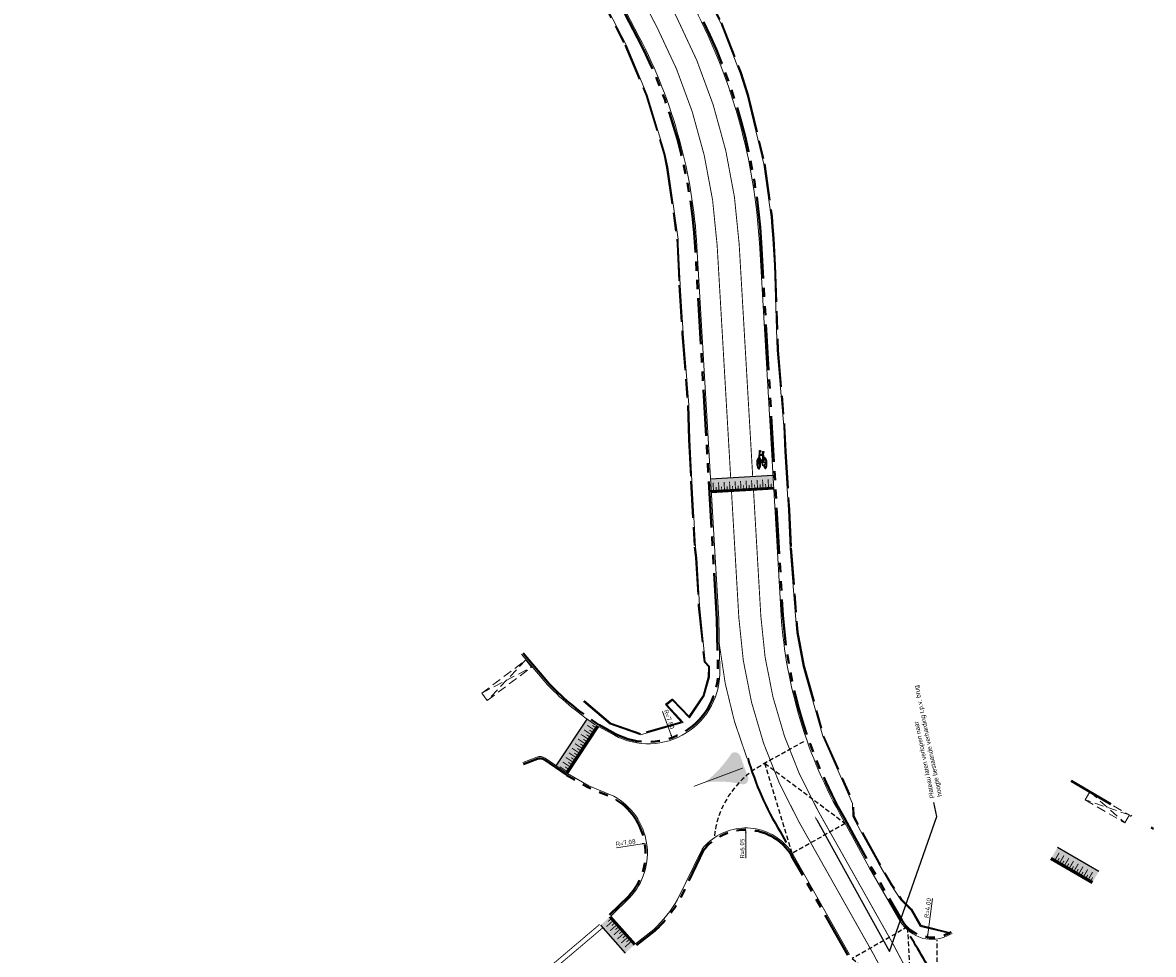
# Model space of a CAD drawing. Header units: metres. Extents: x -5 to 205656, y -9 to 393038.
# Tile 14 of 29: x 203615 to 203738, y 391221 to 391322. Entities that reach past the tile are written whole.
import ezdxf
from ezdxf import colors
from ezdxf.entities.mleader import LeaderData, LeaderLine
from ezdxf.math import Vec2, Vec3

# ---------------------------------------------------------------- set-up
doc = ezdxf.new("R2010")
doc.units = ezdxf.units.M
for name, pattern in [('DASHDOT', [1, 0.5, -0.25, 0, -0.25]), ('DASHED', [0.75, 0.5, -0.25]), ('DASHED2', [0.375, 0.25, -0.125]), ('VH-OPSLUITBAND_100X200', [16, 8, -2, 4, -2]), ('VH-TROTTOIRBAND_180-200', [20, 10, -2, 2, -2, 2, -2]), ('VW-1-1_STREEP', [2, 1, -1]), ('ZZ-AFBREEK-SO', [7, 4, -1, 1, -1])]:
    doc.linetypes.add(name, pattern=pattern)
for name, color, linetype, lineweight in [('Freesvakken_nle', 7, 'DASHED', 20), ('N-WE-VH-KANTOPSLUITING_MOLGOOT', 253, 'Continuous', 15), ('N-WE-VH-KANTOPSLUITING_OPSLUITBAND_100X200-G', 7, 'VH-OPSLUITBAND_100X200', 30), ('N-WE-VH-KANTOPSLUITING_TROTTOIRBAND_180 200-G', 6, 'VH-TROTTOIRBAND_180-200', 40), ('N-WE-VH-KANTOPSLUITING_VOORKANTBAND-G', 7, 'Continuous', 15), ('N-WE-VW-MARKERING_DWARS_DRIEHOEK_5050-G', 255, 'VW-HAAIETAND50-L-N', 35), ('N-WE-VW-MARKERING_LANGS_STREEP_11-G', 255, 'VW-1-1_STREEP', 13), ('N-WE-VW-MARKERING_SYMBOOL-S', 255, 'Continuous', 25), ('X-XX-AL-AANKLEDING-T25', 7, 'Continuous', 25), ('X-XX-AL-AANPIJLING-M', 7, 'Continuous', 18), ('X-XX-AL-AFBREEKLIJN-G', 7, 'ZZ-AFBREEK-SO', 40)]:
    doc.layers.add(name, color=color, linetype=linetype, lineweight=lineweight)
for name, color, linetype in [('N-WE-VERHARDING_HOOGTEVERSCHIL-G', 7, 'DASHED2'), ('N-WE-VH-PLATEAU-G', 7, 'Continuous'), ('N-WE-VW-MARKERING_LANGS_STREEP-G', 255, 'Continuous'), ('N-WE-VW-MARKERING_PUNTSTUK', 255, 'Continuous')]:
    doc.layers.add(name, color=color, linetype=linetype)
doc.styles.add('NLCS-ISO-M200-T25', font='NLCS-ISO.ttf', dxfattribs={"height": 0.5})
doc.styles.add('NLCS_ISO', font='arial.ttf')
doc.linetypes.add('VW-HAAIETAND50-L-N', pattern='A,0,-0.5,[150,NLCS.SHX,S=1,R=0,X=-0.625,Y=-0.25],-0.5', length=1)
doc.dimstyles.new('NLCS-M200-T25-PIJL_L3_H2', dxfattribs={"dimscale": 0.2, "dimtxt": 2.5, "dimasz": 2.5, "dimexe": 2, "dimexo": 2, "dimgap": 0.7, "dimtad": 1, "dimdec": 3, "dimzin": 0, "dimdsep": 46, "dimtxsty": 'NLCS-ISO-M200-T25', "dimcen": 0, "dimdle": 2, "dimclrd": 256, "dimclre": 256, "dimclrt": 256, "dimazin": 0, "dimtfac": 1, "dimtdec": 3, "dimtofl": 0, "dimtmove": 0, "dimatfit": 3, "dimfxl": 2, "dimfxlon": 1, "dimtfillclr": 256, "dimtolj": 1, "dimtzin": 0, "dimlwd": -1, "dimlwe": -1, "dimarcsym": 0})

# ---------------------------------------------------------------- blocks, each defined once
blk = doc.blocks.new('*U207')
at = {"layer": 'N-WE-VH-PLATEAU-G', "transparency": 33554687}
h = blk.add_hatch(color=251, dxfattribs=at)
h.dxf.hatch_style = 1
h.paths.add_polyline_path([(5.202863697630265, -0.4999999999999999), (5.202863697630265, 0.7999999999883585), (0, 0.7999999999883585), (0, -0.4999999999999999)])
at = {"layer": 'N-WE-VH-PLATEAU-G', "color": 7, "true_color": 0xffffff}
for points, const_width in [([(0, 0.8999999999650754), (5.202863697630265, 0.8999999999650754)], 0.2), ([(0.25, 0.3999999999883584), (0.25, 0.7999999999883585)], 0.1), ([(0.5500000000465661, -0.1000000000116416), (0.5500000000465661, 0.7999999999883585)], 0.1), ([(0.85, 0.3999999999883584), (0.85, 0.7999999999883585)], 0.1), ([(1.150000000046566, -0.1000000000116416), (1.150000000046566, 0.7999999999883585)], 0.1), ([(1.45, 0.3999999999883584), (1.45, 0.7999999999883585)], 0.1), ([(1.750000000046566, -0.1000000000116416), (1.750000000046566, 0.7999999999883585)], 0.1), ([(2.05, 0.3999999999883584), (2.05, 0.7999999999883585)], 0.1), ([(2.350000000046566, -0.1000000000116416), (2.350000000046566, 0.7999999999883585)], 0.1), ([(2.65, 0.3999999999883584), (2.65, 0.7999999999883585)], 0.1), ([(2.950000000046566, -0.1000000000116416), (2.950000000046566, 0.7999999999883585)], 0.1), ([(3.25, 0.3999999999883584), (3.25, 0.7999999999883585)], 0.1), ([(3.550000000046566, -0.1000000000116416), (3.550000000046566, 0.7999999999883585)], 0.1), ([(3.85, 0.3999999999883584), (3.85, 0.7999999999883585)], 0.1), ([(4.150000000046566, -0.1000000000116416), (4.150000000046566, 0.7999999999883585)], 0.1), ([(4.45, 0.3999999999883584), (4.45, 0.7999999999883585)], 0.1), ([(4.750000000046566, -0.1000000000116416), (4.750000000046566, 0.7999999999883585)], 0.1)]:
    blk.add_lwpolyline(points, dxfattribs=dict(at, const_width=const_width))
at = {"layer": 'N-WE-VH-PLATEAU-G'}
for points in [[(0, 1), (5.202863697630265, 1)], [(-5.551115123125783e-17, -0.4999999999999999), (5.202863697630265, -0.4999999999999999)]]:
    blk.add_lwpolyline(points, dxfattribs=at)
at = {"layer": 'N-WE-VH-PLATEAU-G', "color": 7, "true_color": 0xffffff}
blk.add_lwpolyline([(0, 0.7999999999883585), (5.202863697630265, 0.7999999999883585)], dxfattribs=at)
blk = doc.blocks.new('*U217')
at = {"layer": 'N-WE-VH-PLATEAU-G', "transparency": 33554687}
h = blk.add_hatch(color=251, dxfattribs=at)
h.dxf.hatch_style = 1
h.paths.add_polyline_path([(6.799999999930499, -0.4999999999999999), (6.799999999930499, 0.7999999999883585), (0, 0.7999999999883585), (0, -0.4999999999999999)])
at = {"layer": 'N-WE-VH-PLATEAU-G', "color": 7, "true_color": 0xffffff}
for points, const_width in [([(0, 0.8999999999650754), (6.799999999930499, 0.8999999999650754)], 0.2), ([(0.25, 0.3999999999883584), (0.25, 0.7999999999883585)], 0.1), ([(0.5500000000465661, -0.1000000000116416), (0.5500000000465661, 0.7999999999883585)], 0.1), ([(0.85, 0.3999999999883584), (0.85, 0.7999999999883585)], 0.1), ([(1.150000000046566, -0.1000000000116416), (1.150000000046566, 0.7999999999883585)], 0.1), ([(1.45, 0.3999999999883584), (1.45, 0.7999999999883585)], 0.1), ([(1.750000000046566, -0.1000000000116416), (1.750000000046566, 0.7999999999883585)], 0.1), ([(2.05, 0.3999999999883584), (2.05, 0.7999999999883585)], 0.1), ([(2.350000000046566, -0.1000000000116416), (2.350000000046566, 0.7999999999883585)], 0.1), ([(2.65, 0.3999999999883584), (2.65, 0.7999999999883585)], 0.1), ([(2.950000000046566, -0.1000000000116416), (2.950000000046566, 0.7999999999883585)], 0.1), ([(3.25, 0.3999999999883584), (3.25, 0.7999999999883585)], 0.1), ([(3.550000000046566, -0.1000000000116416), (3.550000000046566, 0.7999999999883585)], 0.1), ([(3.85, 0.3999999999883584), (3.85, 0.7999999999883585)], 0.1), ([(4.150000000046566, -0.1000000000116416), (4.150000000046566, 0.7999999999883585)], 0.1), ([(4.45, 0.3999999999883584), (4.45, 0.7999999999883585)], 0.1), ([(4.750000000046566, -0.1000000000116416), (4.750000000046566, 0.7999999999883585)], 0.1), ([(5.05, 0.3999999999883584), (5.05, 0.7999999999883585)], 0.1), ([(5.350000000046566, -0.1000000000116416), (5.350000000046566, 0.7999999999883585)], 0.1), ([(5.649999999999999, 0.3999999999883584), (5.649999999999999, 0.7999999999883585)], 0.1), ([(5.950000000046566, -0.1000000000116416), (5.950000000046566, 0.7999999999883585)], 0.1), ([(6.25, 0.3999999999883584), (6.25, 0.7999999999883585)], 0.1), ([(6.550000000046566, -0.1000000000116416), (6.550000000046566, 0.7999999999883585)], 0.1)]:
    blk.add_lwpolyline(points, dxfattribs=dict(at, const_width=const_width))
at = {"layer": 'N-WE-VH-PLATEAU-G'}
for points in [[(0, 1), (6.799999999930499, 1)], [(-5.551115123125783e-17, -0.4999999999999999), (6.799999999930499, -0.4999999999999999)]]:
    blk.add_lwpolyline(points, dxfattribs=at)
at = {"layer": 'N-WE-VH-PLATEAU-G', "color": 7, "true_color": 0xffffff}
blk.add_lwpolyline([(0, 0.7999999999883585), (6.799999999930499, 0.7999999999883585)], dxfattribs=at)
blk = doc.blocks.new('*U223')
at = {"layer": 'N-WE-VH-PLATEAU-G', "transparency": 33554687}
h = blk.add_hatch(color=251, dxfattribs=at)
h.dxf.hatch_style = 1
h.paths.add_polyline_path([(4.053620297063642, -0.4999999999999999), (4.053620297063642, 0.7999999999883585), (0, 0.7999999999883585), (0, -0.4999999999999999)])
at = {"layer": 'N-WE-VH-PLATEAU-G', "color": 7, "true_color": 0xffffff}
for points, const_width in [([(0, 0.8999999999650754), (4.053620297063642, 0.8999999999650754)], 0.2), ([(0.25, 0.3999999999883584), (0.25, 0.7999999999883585)], 0.1), ([(0.5500000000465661, -0.1000000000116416), (0.5500000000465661, 0.7999999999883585)], 0.1), ([(0.85, 0.3999999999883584), (0.85, 0.7999999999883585)], 0.1), ([(1.150000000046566, -0.1000000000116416), (1.150000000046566, 0.7999999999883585)], 0.1), ([(1.45, 0.3999999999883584), (1.45, 0.7999999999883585)], 0.1), ([(1.750000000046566, -0.1000000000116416), (1.750000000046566, 0.7999999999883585)], 0.1), ([(2.05, 0.3999999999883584), (2.05, 0.7999999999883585)], 0.1), ([(2.350000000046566, -0.1000000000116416), (2.350000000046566, 0.7999999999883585)], 0.1), ([(2.65, 0.3999999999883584), (2.65, 0.7999999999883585)], 0.1), ([(2.950000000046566, -0.1000000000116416), (2.950000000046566, 0.7999999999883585)], 0.1), ([(3.25, 0.3999999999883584), (3.25, 0.7999999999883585)], 0.1), ([(3.550000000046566, -0.1000000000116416), (3.550000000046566, 0.7999999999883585)], 0.1)]:
    blk.add_lwpolyline(points, dxfattribs=dict(at, const_width=const_width))
at = {"layer": 'N-WE-VH-PLATEAU-G'}
for points in [[(0, 1), (4.053620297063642, 1)], [(-5.551115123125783e-17, -0.4999999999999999), (4.053620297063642, -0.4999999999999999)]]:
    blk.add_lwpolyline(points, dxfattribs=at)
at = {"layer": 'N-WE-VH-PLATEAU-G', "color": 7, "true_color": 0xffffff}
blk.add_lwpolyline([(0, 0.7999999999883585), (4.053620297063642, 0.7999999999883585)], dxfattribs=at)
blk = doc.blocks.new('*U222')
at = {"layer": 'N-WE-VH-PLATEAU-G', "transparency": 33554687}
h = blk.add_hatch(color=251, dxfattribs=at)
h.dxf.hatch_style = 1
h.paths.add_polyline_path([(6.109983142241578, -0.4999999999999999), (6.109983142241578, 0.7999999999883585), (0, 0.7999999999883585), (0, -0.4999999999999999)])
at = {"layer": 'N-WE-VH-PLATEAU-G', "color": 7, "true_color": 0xffffff}
for points, const_width in [([(0, 0.8999999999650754), (6.109983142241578, 0.8999999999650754)], 0.2), ([(0.25, 0.3999999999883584), (0.25, 0.7999999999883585)], 0.1), ([(0.5500000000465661, -0.1000000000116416), (0.5500000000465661, 0.7999999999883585)], 0.1), ([(0.85, 0.3999999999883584), (0.85, 0.7999999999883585)], 0.1), ([(1.150000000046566, -0.1000000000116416), (1.150000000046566, 0.7999999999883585)], 0.1), ([(1.45, 0.3999999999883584), (1.45, 0.7999999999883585)], 0.1), ([(1.750000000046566, -0.1000000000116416), (1.750000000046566, 0.7999999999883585)], 0.1), ([(2.05, 0.3999999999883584), (2.05, 0.7999999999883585)], 0.1), ([(2.350000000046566, -0.1000000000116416), (2.350000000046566, 0.7999999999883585)], 0.1), ([(2.65, 0.3999999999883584), (2.65, 0.7999999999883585)], 0.1), ([(2.950000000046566, -0.1000000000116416), (2.950000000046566, 0.7999999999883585)], 0.1), ([(3.25, 0.3999999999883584), (3.25, 0.7999999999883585)], 0.1), ([(3.550000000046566, -0.1000000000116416), (3.550000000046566, 0.7999999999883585)], 0.1), ([(3.85, 0.3999999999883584), (3.85, 0.7999999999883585)], 0.1), ([(4.150000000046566, -0.1000000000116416), (4.150000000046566, 0.7999999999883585)], 0.1), ([(4.45, 0.3999999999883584), (4.45, 0.7999999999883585)], 0.1), ([(4.750000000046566, -0.1000000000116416), (4.750000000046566, 0.7999999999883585)], 0.1), ([(5.05, 0.3999999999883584), (5.05, 0.7999999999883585)], 0.1), ([(5.350000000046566, -0.1000000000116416), (5.350000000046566, 0.7999999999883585)], 0.1), ([(5.649999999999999, 0.3999999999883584), (5.649999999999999, 0.7999999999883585)], 0.1), ([(5.950000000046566, -0.1000000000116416), (5.950000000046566, 0.7999999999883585)], 0.1)]:
    blk.add_lwpolyline(points, dxfattribs=dict(at, const_width=const_width))
at = {"layer": 'N-WE-VH-PLATEAU-G'}
for points in [[(0, 1), (6.109983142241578, 1)], [(-5.551115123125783e-17, -0.4999999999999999), (6.109983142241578, -0.4999999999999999)]]:
    blk.add_lwpolyline(points, dxfattribs=at)
at = {"layer": 'N-WE-VH-PLATEAU-G', "color": 7, "true_color": 0xffffff}
blk.add_lwpolyline([(0, 0.7999999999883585), (6.109983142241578, 0.7999999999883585)], dxfattribs=at)
blk = doc.blocks.new('SVW-MARKERING_SYMBOOL_FIETS_2.0')
h = blk.add_hatch(color=256)
h.paths.add_polyline_path([(-0.0893796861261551, 1.999999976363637), (-0.1260769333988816, 1.999999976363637), (-0.1260769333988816, 2), (-0.1627741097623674, 2, 0.2360683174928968), (-0.1994714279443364, 1.963302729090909), (-0.2178200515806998, 1.90825685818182), (-0.2942099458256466, 1.135263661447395, 0.006813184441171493), (-0.3019926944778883, 1.144906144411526, 0.2231196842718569), (-0.3646090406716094, 1.174311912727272, 0.2231196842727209), (-0.4272253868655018, 1.144906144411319, 0.09064812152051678), (-0.5073278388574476, 1.002337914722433, 0.04745077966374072), (-0.5494175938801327, 0.8275192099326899, 0.03537354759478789), (-0.5664439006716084, 0.5871559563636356, 0.03537354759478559), (-0.5494175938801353, 0.346792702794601, 0.04745077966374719), (-0.5073278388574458, 0.1719739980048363, 0.09064812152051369), (-0.4272253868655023, 0.02940576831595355, 0.2231196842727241), (-0.3646090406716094, 0, 0.223119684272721), (-0.3019926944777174, 0.02940576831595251, 0.0906481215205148), (-0.2218902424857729, 0.1719739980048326, 0.04745077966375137), (-0.1798004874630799, 0.3467927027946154, 0.03537354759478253), (-0.1627741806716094, 0.5871559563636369, 0.03537354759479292), (-0.1798004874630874, 0.8275192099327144, 0.04745077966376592), (-0.2218902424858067, 1.002337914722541, 0.038863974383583), (-0.2499456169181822, 1.06710290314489), (-0.2416865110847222, 1.160706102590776), (0.002363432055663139, 0.5253944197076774), (0.002363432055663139, 0.440366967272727, 0.5446649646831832), (0.05740930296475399, 0.3853210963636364), (0.1407486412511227, 0.4032653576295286, 0.008345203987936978), (0.1478301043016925, 0.3467927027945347, 0.04745077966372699), (0.1899198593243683, 0.1719739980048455, 0.09064812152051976), (0.2700223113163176, 0.02940576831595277, 0.2231196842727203), (0.3326386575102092, 0, 0.2231196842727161), (0.3952550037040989, 0.02940576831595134, 0.09064812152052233), (0.4753574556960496, 0.171973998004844, 0.04745077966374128), (0.5174472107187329, 0.3467927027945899, 0.03537354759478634), (0.5344735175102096, 0.5871559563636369, 0.03537354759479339), (0.5174472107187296, 0.8275192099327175, 0.04745077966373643), (0.4753574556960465, 1.002337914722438, 0.09064812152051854), (0.3952550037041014, 1.14490614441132, 0.22311968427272), (0.3326386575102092, 1.174311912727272, 0.2231196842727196), (0.2700223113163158, 1.14490614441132, 0.006813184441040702), (0.2622395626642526, 1.135263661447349), (0.1858496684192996, 1.541284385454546), (0.2041982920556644, 1.688073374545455), (0.222546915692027, 1.66972475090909), (0.2592441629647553, 1.834862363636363, 0.5489458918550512), (0.2408955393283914, 1.853210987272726), (0.1124551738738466, 1.853210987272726), (0.1124551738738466, 1.779816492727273), (0.1589383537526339, 1.733333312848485), (0.1491524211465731, 1.596330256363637), (-0.2032490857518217, 1.596330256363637), (-0.185406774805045, 1.798543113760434, -0.2817769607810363), (-0.1260769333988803, 1.834862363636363), (-0.0893796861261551, 1.834862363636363)])
h.paths.add_polyline_path([(0.1308037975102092, 1.431192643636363), (0.03906067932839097, 0.6788990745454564), (0.002363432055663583, 0.6788990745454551), (-0.2306719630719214, 1.285537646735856), (-0.2178200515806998, 1.431192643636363)], flags=16)
h.paths.add_polyline_path([(0.1675010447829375, 1.302752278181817), (0.2155579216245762, 1.062467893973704, 0.03598583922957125), (0.1899198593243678, 1.002337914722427, 0.04745077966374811), (0.1478301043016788, 0.8275192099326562, 0.02190482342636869), (0.1332736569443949, 0.6788990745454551), (0.09410655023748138, 0.6788990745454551)], flags=16)
h.paths.add_polyline_path([(-0.3266833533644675, 1.025730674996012, -0.01664003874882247), (-0.3127564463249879, 1.003573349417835), (-0.3462604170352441, 0.7522935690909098), (-0.3829576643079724, 0.6605504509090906), (-0.3829576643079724, 0.5504587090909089, 0.7207592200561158), (-0.3646090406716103, 0.5321100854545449, 0.1622776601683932), (-0.3462604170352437, 0.5504587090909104), (-0.3095631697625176, 0.6238532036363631), (-0.2728659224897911, 0.8073394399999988), (-0.2662235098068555, 0.8826201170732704, -0.03090717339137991), (-0.2470638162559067, 0.7756656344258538, -0.02887400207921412), (-0.2361686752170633, 0.5871559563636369, -0.0288740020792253), (-0.2470638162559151, 0.3986462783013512, -0.03940657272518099), (-0.2737879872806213, 0.2627950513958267, -0.08052682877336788), (-0.3266833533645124, 0.1485812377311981, -0.249059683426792), (-0.3646090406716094, 0.128440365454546, -0.2490596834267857), (-0.4025347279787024, 0.1485812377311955, -0.08052682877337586), (-0.455430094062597, 0.262795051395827, -0.03940657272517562), (-0.4821542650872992, 0.3986462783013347, -0.02887400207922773), (-0.4930494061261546, 0.5871559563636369, -0.02887400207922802), (-0.4821542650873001, 0.7756656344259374, -0.03940657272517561), (-0.4554300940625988, 0.9115168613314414, -0.08052682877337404), (-0.4025347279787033, 1.025730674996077, -0.2490596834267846), (-0.3646090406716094, 1.045871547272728, -0.2490596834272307)], flags=16)
h.paths.add_polyline_path([(0.3326386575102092, 1.045871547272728, -0.2490596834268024), (0.3705643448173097, 1.025730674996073, -0.08052682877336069), (0.4234597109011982, 0.9115168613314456, -0.03940657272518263), (0.4501838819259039, 0.7756656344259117, -0.02887400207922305), (0.4610790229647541, 0.5871559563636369, -0.02887400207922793), (0.4501838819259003, 0.3986462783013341, -0.03940657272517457), (0.423459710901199, 0.2627950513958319, -0.08052682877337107), (0.3705643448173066, 0.1485812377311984, -0.2490596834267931), (0.3326386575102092, 0.128440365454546, -0.2490596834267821), (0.2947129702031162, 0.1485812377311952, -0.08052682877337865), (0.2418176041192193, 0.2627950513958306, -0.03940657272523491), (0.2150934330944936, 0.3986462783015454, -0.003097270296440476), (0.2128827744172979, 0.418796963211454), (0.3326386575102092, 0.4587155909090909), (0.3693359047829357, 0.5321100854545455), (0.3693359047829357, 0.6422018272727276, 0.4142135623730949), (0.3326386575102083, 0.6788990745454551), (0.2067722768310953, 0.6788990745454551, -0.01484253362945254), (0.2150934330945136, 0.775665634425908, -0.0394065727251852), (0.2418176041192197, 0.9115168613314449, -0.08052682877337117), (0.2947129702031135, 1.025730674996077, -0.2490596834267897)], flags=16)
at = {"flags": 128}
for points in [[(-0.2942099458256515, 1.135263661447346), (-0.2178200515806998, 1.908256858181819), (-0.1994714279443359, 1.96330272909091, -0.4142135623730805), (-0.1260769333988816, 1.999999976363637), (-0.0893796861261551, 1.999999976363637), (-0.0893796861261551, 1.834862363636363), (-0.1260769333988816, 1.834862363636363, 0.2817769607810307), (-0.185406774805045, 1.798543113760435), (-0.2032490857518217, 1.596330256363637), (0.1491524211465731, 1.596330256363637), (0.1589383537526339, 1.733333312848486), (0.1124551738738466, 1.779816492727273), (0.1124551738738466, 1.853210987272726), (0.2408955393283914, 1.853210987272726, -0.5489458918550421), (0.2592441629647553, 1.834862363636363), (0.222546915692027, 1.66972475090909), (0.2041982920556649, 1.688073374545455), (0.1858496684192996, 1.541284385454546), (0.2622395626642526, 1.135263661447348)], [(-0.3019926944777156, 1.144906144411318, 0.22311968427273), (-0.3646090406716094, 1.174311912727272, 0.2231196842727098), (-0.4272253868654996, 1.144906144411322, 0.09064812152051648), (-0.5073278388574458, 1.002337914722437, 0.04745077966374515), (-0.5494175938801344, 0.827519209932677, 0.03537354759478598), (-0.5664439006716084, 0.5871559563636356, 0.0353735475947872), (-0.5494175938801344, 0.34679270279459, 0.04745077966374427), (-0.5073278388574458, 0.1719739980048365, 0.09064812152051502), (-0.4272253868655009, 0.0294057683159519, 0.2231196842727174), (-0.3646090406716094, 0, 0.2231196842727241), (-0.3019926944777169, 0.0294057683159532, 0.09064812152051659), (-0.2218902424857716, 0.1719739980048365, 0.04745077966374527), (-0.1798004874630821, 0.3467927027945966, 0.03537354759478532), (-0.1627741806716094, 0.5871559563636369, 0.03537354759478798), (-0.1798004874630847, 0.827519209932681, 0.04745077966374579), (-0.2218902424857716, 1.002337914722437, 0.03886397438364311), (-0.2499456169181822, 1.067102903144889), (-0.2416865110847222, 1.160706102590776), (0.002363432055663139, 0.5253944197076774), (0.002363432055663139, 0.440366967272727, 0.544664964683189), (0.05740930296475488, 0.3853210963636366), (0.1407486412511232, 0.4032653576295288, 0.008345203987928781), (0.1478301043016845, 0.34679270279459, 0.04745077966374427), (0.1899198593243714, 0.1719739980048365, 0.09064812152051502), (0.270022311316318, 0.0294057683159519, 0.2231196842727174), (0.3326386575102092, 0, 0.2231196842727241), (0.3952550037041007, 0.0294057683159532, 0.09064812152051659), (0.4753574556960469, 0.1719739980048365, 0.04745077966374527), (0.5174472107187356, 0.3467927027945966, 0.03537354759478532), (0.5344735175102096, 0.5871559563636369, 0.03537354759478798), (0.5174472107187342, 0.827519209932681, 0.04745077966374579), (0.4753574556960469, 1.002337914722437, 0.09064812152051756), (0.3952550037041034, 1.144906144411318, 0.22311968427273), (0.3326386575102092, 1.174311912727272, 0.2231196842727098), (0.270022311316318, 1.144906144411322)]]:
    blk.add_lwpolyline(points, format="xyb", dxfattribs=at)
blk.add_lwpolyline([(-0.2306719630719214, 1.285537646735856), (0.002363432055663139, 0.6788990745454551), (0.03906067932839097, 0.6788990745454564), (0.1308037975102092, 1.431192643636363), (-0.2178200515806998, 1.431192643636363)], close=True, dxfattribs=at)
for points in [[(0.2155579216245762, 1.062467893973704, 0.03598583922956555), (0.1899198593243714, 1.002337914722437, 0.04745077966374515), (0.1478301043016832, 0.827519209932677, 0.02190482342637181), (0.1332736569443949, 0.6788990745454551), (0.09410655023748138, 0.6788990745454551), (0.167501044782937, 1.302752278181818)], [(-0.2662235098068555, 0.8826201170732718), (-0.2728659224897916, 0.8073394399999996), (-0.3095631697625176, 0.6238532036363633), (-0.3462604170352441, 0.5504587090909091, -0.1622776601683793), (-0.3646090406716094, 0.5321100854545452, -0.7207592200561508), (-0.3829576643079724, 0.5504587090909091), (-0.3829576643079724, 0.6605504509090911), (-0.3462604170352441, 0.7522935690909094), (-0.3127564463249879, 1.003573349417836, 0.01664003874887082), (-0.3266833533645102, 1.025730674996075, 0.2490596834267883), (-0.3646090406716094, 1.045871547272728, 0.2490596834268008), (-0.4025347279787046, 1.025730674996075, 0.08052682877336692), (-0.4554300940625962, 0.9115168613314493, 0.0394065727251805), (-0.4821542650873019, 0.7756656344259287, 0.02887400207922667), (-0.4930494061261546, 0.5871559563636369, 0.02887400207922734), (-0.4821542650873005, 0.3986462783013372, 0.03940657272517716), (-0.4554300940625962, 0.2627950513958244, 0.08052682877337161), (-0.4025347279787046, 0.1485812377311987, 0.2490596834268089), (-0.3646090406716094, 0.128440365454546, 0.2490596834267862), (-0.3266833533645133, 0.1485812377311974, 0.08052682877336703), (-0.2737879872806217, 0.2627950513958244, 0.0394065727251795), (-0.247063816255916, 0.3986462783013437, 0.02887400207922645), (-0.2361686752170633, 0.5871559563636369, 0.02887400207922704), (-0.247063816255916, 0.7756656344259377, 0.0309071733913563)], [(0.4610790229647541, 0.5871559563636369, 0.02887400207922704), (0.4501838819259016, 0.7756656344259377, 0.0394065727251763), (0.4234597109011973, 0.9115168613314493, 0.08052682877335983), (0.3705643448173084, 1.025730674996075, 0.2490596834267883), (0.3326386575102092, 1.045871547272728, 0.2490596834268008), (0.2947129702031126, 1.025730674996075, 0.08052682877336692), (0.2418176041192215, 0.9115168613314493, 0.0394065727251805), (0.2150934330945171, 0.7756656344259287, 0.01484253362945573), (0.2067722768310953, 0.6788990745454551), (0.3326386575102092, 0.6788990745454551, -0.4142135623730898), (0.3693359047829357, 0.6422018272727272), (0.3693359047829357, 0.5321100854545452), (0.3326386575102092, 0.4587155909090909), (0.2128827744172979, 0.4187969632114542, 0.003097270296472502), (0.2150934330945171, 0.3986462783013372, 0.03940657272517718), (0.2418176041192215, 0.2627950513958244, 0.0805268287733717), (0.2947129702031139, 0.1485812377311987, 0.2490596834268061), (0.3326386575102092, 0.128440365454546, 0.2490596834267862), (0.3705643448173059, 0.1485812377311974, 0.08052682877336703), (0.4234597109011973, 0.2627950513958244, 0.0394065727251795), (0.4501838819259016, 0.3986462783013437, 0.02887400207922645)]]:
    blk.add_lwpolyline(points, format="xyb", close=True, dxfattribs=at)
for centre, radius, start, end in [((-0.6519019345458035, 0.8545213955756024), 0.4547084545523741, 38.12735981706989, 39.68880251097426), ((0.6199315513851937, 0.8545213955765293), 0.454708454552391, 140.3111974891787, 141.8726401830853)]:
    blk.add_arc(centre, radius, start, end)
blk = doc.blocks.new('*D83')
at = {"layer": 'X-XX-AL-AANPIJLING-M', "transparency": 16777216}
blk.add_line((203713.6841904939, 391226.9080912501), (203713.1556291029, 391222.9986606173), dxfattribs=at)
blk.add_solid([(203713.0730471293, 391223.0098258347), (203713.2382110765, 391222.9874954), (203713.0886377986, 391222.5031687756)], dxfattribs=at)
at = {"layer": 'X-XX-AL-AANPIJLING-M', "transparency": 16777216, "insert": (203713.1516658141, 391225.8801722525), "char_height": 0.5, "attachment_point": 5, "rotation": 82.30020680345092, "style": 'NLCS-ISO-M200-T25'}
blk.add_mtext('\\A1;R=4.00', dxfattribs=at)
blk = doc.blocks.new('*D84')
at = {"layer": 'X-XX-AL-AANPIJLING-M', "transparency": 16777216}
blk.add_line((203693.3526902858, 391231.2905902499), (203693.3526902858, 391234.0955902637), dxfattribs=at)
blk.add_solid([(203693.2693569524, 391234.0955902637), (203693.4360236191, 391234.0955902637), (203693.3526902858, 391234.5955902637)], dxfattribs=at)
at = {"layer": 'X-XX-AL-AANPIJLING-M', "transparency": 16777216, "insert": (203692.9626902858, 391232.3555902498), "char_height": 0.5, "attachment_point": 5, "rotation": 90, "style": 'NLCS-ISO-M200-T25'}
blk.add_mtext('\\A1;R=6.05', dxfattribs=at)
blk = doc.blocks.new('*D85')
at = {"layer": 'X-XX-AL-AANPIJLING-M', "transparency": 16777216}
blk.add_line((203679.2979674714, 391232.4395348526), (203682.0695606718, 391232.8711552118), dxfattribs=at)
blk.add_solid([(203682.0567377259, 391232.9534960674), (203682.0823836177, 391232.7888143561), (203682.5636058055, 391232.9480928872)], dxfattribs=at)
at = {"layer": 'X-XX-AL-AANPIJLING-M', "transparency": 16777216, "insert": (203680.2902722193, 391232.9887673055), "char_height": 0.5, "attachment_point": 5, "rotation": 8.851576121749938, "style": 'NLCS-ISO-M200-T25'}
blk.add_mtext('\\A1;R=7.08', dxfattribs=at)
blk = doc.blocks.new('*D86')
at = {"layer": 'X-XX-AL-AANPIJLING-M', "transparency": 16777216}
blk.add_line((203684.2867142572, 391247.2893314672), (203685.2315984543, 391244.7014329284), dxfattribs=at)
blk.add_solid([(203685.309877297, 391244.7300138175), (203685.1533196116, 391244.6728520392), (203685.4030837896, 391244.2317598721)], dxfattribs=at)
at = {"layer": 'X-XX-AL-AANPIJLING-M', "transparency": 16777216, "insert": (203685.0183230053, 391246.4226864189), "char_height": 0.5, "attachment_point": 5, "rotation": 290.057967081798, "style": 'NLCS-ISO-M200-T25'}
blk.add_mtext('\\A1;R=7.80', dxfattribs=at)

msp = doc.modelspace()

# ---------------------------------------------------------------- hatches: boundary and pattern name
at = {"layer": 'N-WE-VW-MARKERING_PUNTSTUK', "ltscale": 0.5}
h = msp.add_hatch(color=256, dxfattribs=at)
h.dxf.hatch_style = 1
edge = h.paths.add_edge_path()
edge.add_arc((203690.3719129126, 391228.1828337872), 11.46341691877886, 76.51679184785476, 97.39308444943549)
edge.add_arc((203681.0515743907, 391249.6688531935), 12.80313381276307, -52.21052231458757, -32.71125550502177)
edge.add_arc((203692.149869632, 391242.1502794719), 0.682416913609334, 31.56310140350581, 118.50552828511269, ccw=False)
edge.add_line((203692.7313326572, 391242.5074819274), (203693.6093120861, 391240.0975868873))
edge.add_arc((203693.0101470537, 391239.9471040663), 0.6177732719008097, -86.79113337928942, 14.098467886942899, ccw=False)

# ---------------------------------------------------------------- linework, layer by layer
at = {"layer": 'Freesvakken_nle', "color": 7, "ltscale": 2}
for points in [[(203664.6156724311, 391249.2629040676), (203669.4257120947, 391252.8888090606)], [(203664.6156724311, 391249.2629040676), (203670.0276626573, 391252.0902757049), (203669.4257120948, 391252.8888090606), (203665.2176229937, 391248.4643707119), (203664.6156724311, 391249.2629040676)], [(203665.2176229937, 391248.4643707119), (203670.0276626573, 391252.0902757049)], [(203730.2936365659, 391237.6556111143), (203730.7969499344, 391238.5197150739), (203734.6114357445, 391235.1406289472), (203735.114749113, 391236.0047329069), (203730.2936365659, 391237.6556111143)], [(203730.7969499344, 391238.5197150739), (203735.114749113, 391236.0047329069)], [(203730.2936365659, 391237.6556111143), (203734.6114357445, 391235.1406289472)]]:
    msp.add_lwpolyline(points, dxfattribs=at)
at = {"layer": 'N-WE-VERHARDING_HOOGTEVERSCHIL-G', "ltscale": 2}
for points in [[(203699.6206193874, 391243.9866306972), (203694.9800148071, 391241.3738308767, 0.2475696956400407), (203689.9241690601, 391233.531386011, 0.2475696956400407)], [(203708.6181147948, 391213.5874692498), (203711.4721495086, 391214.9915844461, 0.282783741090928), (203714.1585294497, 391219.2535458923), (203714.1934473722, 391222.3610678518)]]:
    msp.add_lwpolyline(points, format="xyb", dxfattribs=at)
for points in [[(203704.1877437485, 391235.0787571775), (203698.403, 391231.825), (203695.4382745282, 391241.6318448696)], [(203710.9711323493, 391223.8269376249), (203704.9290714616, 391220.3710775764), (203711.4721495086, 391214.9915844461)]]:
    msp.add_lwpolyline(points, close=True, dxfattribs=at)
at = {"layer": 'N-WE-VH-KANTOPSLUITING_MOLGOOT', "color": 165, "const_width": 0.1}
for points in [[(203671.9204729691, 391219.4012220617), (203677.4586880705, 391224.1012708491)], [(203672.244, 391219.02), (203677.7822151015, 391223.7200487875)]]:
    msp.add_lwpolyline(points, dxfattribs=at)
at = {"layer": 'N-WE-VH-KANTOPSLUITING_OPSLUITBAND_100X200-G', "ltscale": 0.5}
for points in [[(203676.8911684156, 391326.3610745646), (203680.2322888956, 391319.8277498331), (203682.5438176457, 391314.3459818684), (203684.4629509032, 391308.0114442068), (203684.7694221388, 391306.5109291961), (203685.882361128, 391298.6963791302), (203685.9101129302, 391298.1532367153), (203686.107136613, 391293.703701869), (203686.4332449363, 391288.429950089), (203687.0551032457, 391280.6097319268), (203687.1520673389, 391276.884111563), (203687.3871433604, 391272.3466441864), (203687.7853493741, 391265.1669297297), (203687.934353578, 391263.9918965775), (203688.2262841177, 391258.7911340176), (203688.8518932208, 391252.6406522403), (203689.3230936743, 391252.130845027), (203689.2973127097, 391251.0127150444), (203688.7449990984, 391249.0174821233), (203687.2071385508, 391246.7459022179), (203685.3777247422, 391248.6316208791), (203684.6158649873, 391248.0266515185), (203686.3665475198, 391246.1114753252), (203681.8823224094, 391244.8557770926), (203678.6553963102, 391245.9843141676), (203675.7532212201, 391248.4321837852)], [(203688.6842777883, 391326.1621466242), (203690.7131464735, 391322.2654782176), (203692.8502983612, 391316.8214493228), (203693.6544288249, 391314.2907444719), (203695.4113800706, 391306.9015381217), (203696.2145507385, 391301.163174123), (203696.2857105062, 391300.0637056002), (203696.4027512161, 391298.7612525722), (203696.5639060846, 391295.862466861), (203696.8768554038, 391286.6139646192), (203697.5838148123, 391278.3654382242), (203697.704864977, 391275.5732811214), (203698.1008528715, 391269.2294750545), (203698.2968563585, 391265.0810374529), (203699.0023161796, 391255.8960704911), (203699.7044456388, 391252.2088505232), (203701.8293431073, 391244.604952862), (203705.0856077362, 391237.2820997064)], [(203712.4072694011, 391223.9667254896), (203715.5536596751, 391223.1921507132)]]:
    msp.add_lwpolyline(points, dxfattribs=at)
at = {"layer": 'N-WE-VH-KANTOPSLUITING_OPSLUITBAND_100X200-G', "ltscale": 0.5, "flags": 128}
msp.add_lwpolyline([(203712.4072694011, 391223.9667254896), (203711.4028973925, 391225.7505947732), (203710.2941411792, 391226.8270565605), (203709.217, 391228.49), (203707.883, 391230.7929999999), (203705.94, 391234.34), (203705.115, 391235.873), (203705.0856077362, 391237.2820997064)], dxfattribs=at)
at = {"layer": 'N-WE-VH-KANTOPSLUITING_TROTTOIRBAND_180 200-G', "ltscale": 0.5, "flags": 128}
for points in [[(203681.5851651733, 391320.6241576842), (203614.6491220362, 391449.4571239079)], [(203690.2050735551, 391257.3337129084), (203687.8415870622, 391297.9016266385)], [(203669.1537147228, 391241.5499667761), (203670.6875135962, 391242.1278427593)], [(203704.4530192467, 391220.7282389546), (203698.3484739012, 391231.5705472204)]]:
    msp.add_lwpolyline(points, dxfattribs=at)
for points in [[(203695.0293988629, 391298.3203885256, 0.1056343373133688), (203687.9742848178, 391323.9436682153)], [(203687.8415870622, 391297.9016266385, 0.1056343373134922), (203681.5851651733, 391320.6241576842)], [(203704.0949840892, 391235.658068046, -0.1125649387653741), (203697.3928149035, 391257.7536840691), (203695.0293988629, 391298.3203885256)], [(203677.4065298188, 391245.8048825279), (203679.144889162, 391244.8557839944, 0.5805630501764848), (203690.3219215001, 391251.8824401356), (203690.2049386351, 391257.333710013)], [(203673.8251979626, 391240.3651362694), (203671.4159048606, 391242.0334744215, 0.2467286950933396), (203670.6771962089, 391242.1239360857)], [(203678.5189848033, 391225.1456112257), (203680.5824172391, 391227.1483251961, 0.4884101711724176), (203678.9126118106, 391237.8707604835), (203676.1682613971, 391239.018325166), (203673.8394331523, 391240.3561412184)], [(203704.0974066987, 391235.6536981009), (203705.0611798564, 391233.8628323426), (203707.0117013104, 391230.302101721), (203710.3363720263, 391224.5624340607, 0.410047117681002), (203715.4822021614, 391223.1521078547), (203715.7255264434, 391223.288460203)], [(203698.3484739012, 391231.5705472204, 0.06302917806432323), (203697.3765576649, 391232.7937085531, 0.4402308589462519), (203688.7625113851, 391232.1752298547), (203686.1144992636, 391226.7075936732, -0.07255455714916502), (203683.4617349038, 391223.3994486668), (203681.4780783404, 391221.8173177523)]]:
    msp.add_lwpolyline(points, format="xyb", dxfattribs=at)
at = {"layer": 'N-WE-VH-KANTOPSLUITING_TROTTOIRBAND_180 200-G', "ltscale": 0.5}
msp.add_lwpolyline([(203669.1124084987, 391253.6308042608), (203671.9770696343, 391250.2600541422)], dxfattribs=at)
msp.add_arc((203694.15162307, 391271.7486805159), 30.87791680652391, 224.0759331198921, 237.1873410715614, dxfattribs=at)
at = {"layer": 'N-WE-VH-KANTOPSLUITING_VOORKANTBAND-G', "ltscale": 0.2, "flags": 128}
for points in [[(203681.7626407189, 391320.71636631), (203614.8265975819, 391449.5493325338)], [(203690.404734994, 391257.345345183), (203688.0412485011, 391297.9132589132)], [(203712.3413567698, 391223.8799661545), (203711.3228581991, 391225.6889256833), (203710.2163628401, 391226.7631924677), (203709.1317158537, 391228.4377237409), (203707.7958701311, 391230.7439101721), (203705.8521179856, 391234.2922832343), (203705.0155241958, 391235.8468266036), (203704.9860495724, 391237.2598747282)], [(203704.6272948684, 391220.8263613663), (203698.5227495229, 391231.6686696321)]]:
    msp.add_lwpolyline(points, dxfattribs=at)
at = {"layer": 'N-WE-VH-KANTOPSLUITING_VOORKANTBAND-G'}
for points in [[(203676.98, 391326.407), (203680.323, 391319.87), (203682.638, 391314.38), (203684.56, 391308.036), (203684.868, 391306.528), (203685.982, 391298.706), (203686.01, 391298.158), (203686.207, 391293.709), (203686.533, 391288.437), (203687.155, 391280.615), (203687.252, 391276.888), (203687.487, 391272.352), (203687.885, 391265.176), (203688.034, 391264.001), (203688.326, 391258.799), (203688.948, 391252.684), (203689.424, 391252.169), (203689.397, 391250.998), (203688.837, 391248.975), (203687.221, 391246.588), (203685.369, 391248.497), (203684.762, 391248.015), (203686.55, 391246.059), (203681.879, 391244.751), (203678.605, 391245.896), (203675.692, 391248.353)], [(203688.594, 391326.119), (203690.622, 391322.224), (203692.756, 391316.7879999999), (203693.558, 391314.264), (203695.313, 391306.883), (203696.115, 391301.153), (203696.186, 391300.056), (203696.303, 391298.754), (203696.464, 391295.8579999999), (203696.777, 391286.6079999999), (203697.484, 391278.359), (203697.605, 391275.568), (203698.001, 391269.224), (203698.1970372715, 391265.0748473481), (203698.9030372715, 391255.8828473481), (203699.607, 391252.186), (203701.735, 391244.571), (203704.9860495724, 391237.2598747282)], [(203712.3413567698, 391223.8799661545), (203715.4259733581, 391223.1205987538)]]:
    msp.add_lwpolyline(points, dxfattribs=at)
at = {"layer": 'N-WE-VH-KANTOPSLUITING_VOORKANTBAND-G', "ltscale": 0.2, "flags": 128}
for points in [[(203694.829737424, 391298.3087562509, 0.1056343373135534), (203687.7968092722, 391323.8514595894)], [(203688.0412485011, 391297.9132589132, 0.1056343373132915), (203681.7626407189, 391320.71636631)], [(203703.92129035, 391235.5589192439, -0.1125708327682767), (203697.1932239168, 391257.7408425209), (203694.829737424, 391298.3087562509)], [(203677.3106891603, 391245.6293417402), (203679.0498307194, 391244.6798161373, 0.5805112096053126), (203690.5218307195, 391251.8888161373), (203690.404734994, 391257.345345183)], [(203678.6582788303, 391225.0020940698), (203680.725, 391227.008, 0.4891057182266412), (203679, 391238.0510000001), (203676.257, 391239.198), (203673.9390568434, 391240.5295630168)], [(203698.5227495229, 391231.6686696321, 0.06349802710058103), (203697.514, 391232.939, 0.4413226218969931), (203688.5920000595, 391232.2820001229), (203685.938, 391226.802, -0.07228335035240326), (203683.3310000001, 391223.551), (203681.3533698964, 391221.9736756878)]]:
    msp.add_lwpolyline(points, format="xyb", dxfattribs=at)
at = {"layer": 'N-WE-VH-KANTOPSLUITING_VOORKANTBAND-G', "ltscale": 0.5}
for points in [[(203668.9600100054, 391253.5012870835), (203671.824671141, 391250.1305369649)], [(203669.0832011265, 391241.7371240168), (203670.617, 391242.315)], [(203673.9390568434, 391240.5295630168), (203671.5297637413, 391242.1979011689)]]:
    msp.add_lwpolyline(points, dxfattribs=at)
at = {"layer": 'N-WE-VH-KANTOPSLUITING_VOORKANTBAND-G', "linetype": 'Continuous'}
msp.add_lwpolyline([(203703.92129035, 391235.5589192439), (203704.8854158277, 391233.767398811), (203706.8374415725, 391230.2039220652), (203710.1633090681, 391224.4621883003, 0.4100471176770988), (203715.5799723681, 391222.9776343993), (203715.8232966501, 391223.1139867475)], format="xyb", dxfattribs=at)
at = {"layer": 'N-WE-VH-KANTOPSLUITING_VOORKANTBAND-G', "ltscale": 0.5}
for centre, radius, start, end in [((203694.15162307, 391271.7486805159), 31.07791680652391, 224.0759331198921, 237.1873410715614), ((203670.9604693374, 391241.3757674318), 1, 55.29896297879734, 110.7377693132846)]:
    msp.add_arc(centre, radius, start, end, dxfattribs=at)
at = {"layer": 'N-WE-VW-MARKERING_DWARS_DRIEHOEK_5050-G', "ltscale": 5, "flags": 128}
msp.add_lwpolyline([(203693.5617272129, 391242.1860231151, 0.06438069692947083), (203697.0956103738, 391234.2034173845), (203697.7493051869, 391233.0142086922)], format="xyb", dxfattribs=at)
at = {"layer": 'N-WE-VW-MARKERING_DWARS_DRIEHOEK_5050-G', "ltscale": 5}
msp.add_lwpolyline([(203714.4060943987, 391217.2446476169, 0.02112870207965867), (203711.2479980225, 391222.7841043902, 0.02112870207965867)], format="xyb", dxfattribs=at)
at = {"layer": 'N-WE-VW-MARKERING_LANGS_STREEP-G', "ltscale": 5, "const_width": 0.08260086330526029, "flags": 128}
msp.add_lwpolyline([(203693.054031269, 391241.1267240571), (203693.054031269, 391241.1267240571), (203687.705684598, 391239.1228891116)], dxfattribs=at)
at = {"layer": 'N-WE-VW-MARKERING_LANGS_STREEP_11-G', "ltscale": 5, "const_width": 0.1, "flags": 128}
for points in [[(203694.1092497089, 391272.8497299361), (203692.6334487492, 391298.1810217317, 0.1056333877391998), (203685.8445782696, 391322.8371647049), (203655.5574721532, 391381.13128453)], [(203715.1981997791, 391203.682741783, 0.03978533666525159), (203707.2733505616, 391220.8147126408), (203699.0997800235, 391235.3318251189, -0.1141412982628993), (203692.601010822, 391257.4733002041), (203691.8005545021, 391271.2126818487)], [(203717.456602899, 391204.4951551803, 0.03982708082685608), (203709.3646580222, 391221.9921815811), (203701.1910874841, 391236.5092940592, -0.1141412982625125), (203694.9969480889, 391257.6128874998), (203694.196491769, 391271.3522691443)], [(203693.4924563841, 391242.1669945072, -0.06731271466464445), (203690.484599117, 391254.5457398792, -0.1141412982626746)]]:
    msp.add_lwpolyline(points, format="xyb", dxfattribs=at)
at = {"layer": 'N-WE-VW-MARKERING_LANGS_STREEP_11-G', "ltscale": 5, "flags": 128}
msp.add_lwpolyline([(203691.713312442, 391272.7101426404, 0.1, 0.1, 0), (203690.2375114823, 391298.041434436, 0.1, 0.1, 0.1056333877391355), (203683.7148717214, 391321.7306611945, 0.1, 0.1, 0), (203653.427765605, 391380.0247810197, 0, 0, 0)], format="xyseb", dxfattribs=at)
at = {"layer": 'X-XX-AL-AFBREEKLIJN-G', "linetype": 'DASHDOT', "ltscale": 10}
msp.add_lwpolyline([(203728.7500785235, 391239.7119532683), (203737.7160388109, 391234.4895635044)], dxfattribs=at)

# ---------------------------------------------------------------- block references
at = {"layer": 'N-WE-VH-PLATEAU-G'}
for name, p, rotation in [('*U217', (203696.3346062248, 391272.4785313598), 183.3342828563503), ('*U222', (203676.4765145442, 391246.1808421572), 236.529991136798), ('*U207', (203731.5211430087, 391229.4181539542), 149.7805461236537), ('*U223', (203677.9064137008, 391224.3295909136), 311.8252940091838)]:
    msp.add_blockref(name, p, dxfattribs=dict(at, rotation=rotation))
at = {"layer": 'N-WE-VW-MARKERING_SYMBOOL-S', "rotation": 3.334282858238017}
msp.add_blockref('SVW-MARKERING_SYMBOOL_FIETS_2.0', (203695.1598908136, 391273.7093184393), dxfattribs=at)

# ---------------------------------------------------------------- dimensions: what is measured, and where the dimension line sits
at = {"layer": 'X-XX-AL-AANPIJLING-M'}
for center, mpoint, picture, middle in [((203682.7274658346, 391251.5598830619), (203685.4030837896, 391244.2317598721), '*D86', (203684.6519780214, 391246.2889278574)), ((203675.5683133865, 391231.8587156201), (203682.5636058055, 391232.9480928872), '*D85', (203680.3502836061, 391232.6034121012)), ((203693.3526894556, 391228.5407445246), (203693.3526902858, 391234.5955902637), '*D84', (203693.3526902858, 391232.3555902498)), ((203713.6245682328, 391226.4671035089), (203713.0886377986, 391222.5031687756), '*D83', (203713.5381494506, 391225.8279190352))]:
    dim = msp.add_radius_dim(center=center, mpoint=mpoint, dimstyle='NLCS-M200-T25-PIJL_L3_H2', override={"dimdec": 2, "dimpost": 'R=<>'}, dxfattribs=at)
    dim.commit()
    dim.dimension.update_dxf_attribs({"geometry": picture, "text_midpoint": middle, "dimtype": 164})

# ---------------------------------------------------------------- leaders
at = {"layer": 'X-XX-AL-AANKLEDING-T25'}
ml = msp.add_multileader_mtext('Standard', dxfattribs=at)
ml.set_content('Plateau laten verlopen naar\\Phoogte bestaande verharding t.p.v. brug', color=256, style='NLCS_ISO')
ml.set_leader_properties()
ml.build(insert=Vec2(0, 0))
ml.multileader.update_dxf_attribs({"arrow_head_size": 0.5})
ctx = ml.context
ctx.base_point, ctx.char_height, ctx.arrow_head_size, ctx.landing_gap_size, ctx.plane_origin, ctx.plane_x_axis, ctx.plane_y_axis = Vec3(203713.829553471, 391237.3519452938), 0.5, 0.5, 0.5, Vec3(203693.9888141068, 391230.5864343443), Vec3(-0.2081158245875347, 0.9781041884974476), Vec3(-0.9781041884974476, -0.2081158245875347)
notes = []
notes.append((ctx, [(0, (1, 1, 0), (203714.1546967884, 391235.8238344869), (-0.2081158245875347, 0.9781041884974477), 1.562319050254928, [(1, [(203700.8325326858, 391235.9173572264), (203708.9787050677, 391221.1382660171)], 0, [])])]))
ctx.mtext.insert, ctx.mtext.text_direction, ctx.mtext.rotation, ctx.mtext.flow_direction = Vec3(203713.4090795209, 391237.7736720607), Vec3(-0.2081158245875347, 0.9781041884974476), 1.780444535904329, 5
for ctx, leaders in notes:
    for number, flags, end, landing, length, lines in leaders:
        leader = LeaderData()
        leader.index, (leader.has_last_leader_line, leader.has_dogleg_vector, leader.attachment_direction) = number, flags
        leader.last_leader_point, leader.dogleg_vector, leader.dogleg_length = Vec3(end), Vec3(landing), length
        for number, points, colour, breaks in lines:
            line = LeaderLine()
            line.index, line.vertices, line.color, line.breaks = number, Vec3.list(points), colors.encode_raw_color(colour), breaks
            leader.lines.append(line)
        ctx.leaders.append(leader)

doc.saveas('drawing.dxf')
